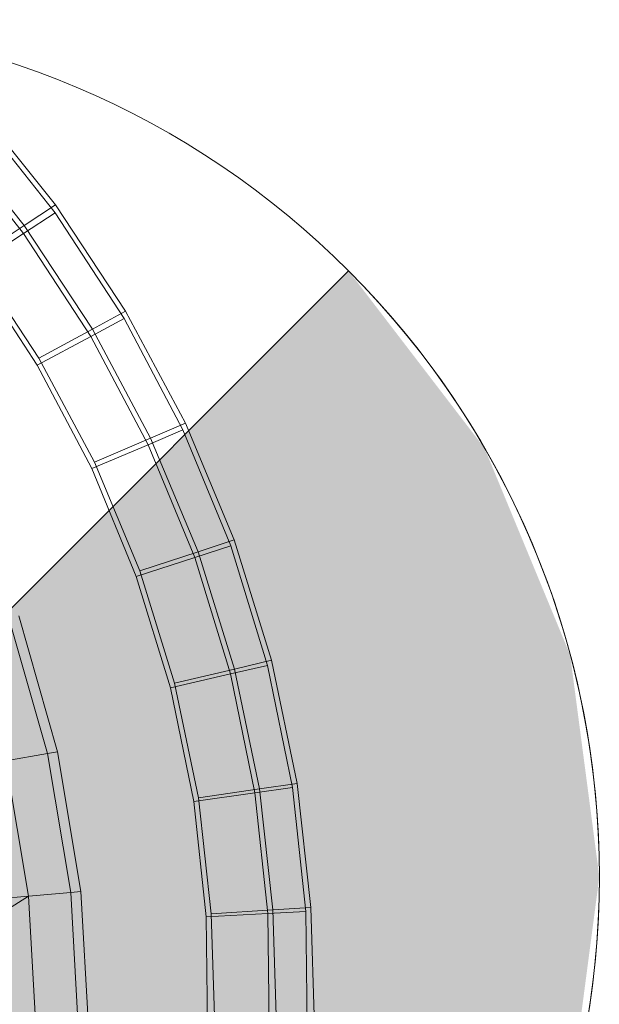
# Model space of a CAD drawing. Header units: metres. Extents: x 397.7 to 427.5, y 12.7 to 28.4.
# Tile 63 of 128: x 408.2457 to 408.3134, y 26.3146 to 26.4295. Entities that reach past the tile are written whole.
import ezdxf

# ---------------------------------------------------------------- set-up
doc = ezdxf.new("R2010")
doc.units = ezdxf.units.M
doc.layers.add('A-DETL-____-MBND', color=7, linetype='Continuous', lineweight=18)
doc.layers.add('A-DETL-GENF-OTLN', color=7, linetype='Continuous', lineweight=18)

# ---------------------------------------------------------------- blocks, each defined once
blk = doc.blocks.new('Family - Inodor P5-151873-08_ENLLUMENAT_P5')
at = {"layer": 'A-DETL-____-MBND', "color": 253, "true_color": 0xaaaaaa}
for p, q in [((0.69719, 0.29658), (0.68784, 0.30823)), ((0.69719, 0.29658), (0.68784, 0.30823)), ((0.68792, 0.30725), (0.69713, 0.29566)), ((0.68792, 0.30725), (0.69713, 0.29566)), ((0.69353, 0.29417), (0.68443, 0.30551)), ((0.69353, 0.29417), (0.68443, 0.30551)), ((0.68449, 0.30455), (0.69346, 0.29326)), ((0.68449, 0.30455), (0.69346, 0.29326)), ((0.69353, 0.29417), (0.69719, 0.29658)), ((0.69719, 0.29658), (0.69353, 0.29417)), ((0.70537, 0.28418), (0.69719, 0.29658)), ((0.70537, 0.28418), (0.69719, 0.29658)), ((0.69346, 0.29326), (0.69713, 0.29566)), ((0.69713, 0.29566), (0.69346, 0.29326)), ((0.69713, 0.29566), (0.70519, 0.28332)), ((0.69713, 0.29566), (0.70519, 0.28332)), ((0.6876, 0.29028), (0.69353, 0.29417)), ((0.69353, 0.29417), (0.6876, 0.29028)), ((0.7015, 0.28209), (0.69353, 0.29417)), ((0.7015, 0.28209), (0.69353, 0.29417)), ((0.68752, 0.28939), (0.69346, 0.29326)), ((0.69346, 0.29326), (0.68752, 0.28939)), ((0.69346, 0.29326), (0.70131, 0.28125)), ((0.69346, 0.29326), (0.70131, 0.28125)), ((0.69523, 0.27872), (0.6876, 0.29028)), ((0.69523, 0.27872), (0.6876, 0.29028)), ((0.69502, 0.27791), (0.68752, 0.28939)), ((0.68752, 0.28939), (0.69502, 0.27791)), ((0.69502, 0.27791), (0.68752, 0.28939)), ((0.69502, 0.27791), (0.68752, 0.28939)), ((0.7015, 0.28209), (0.70537, 0.28418)), ((0.70537, 0.28418), (0.7015, 0.28209)), ((0.71234, 0.27111), (0.70537, 0.28418)), ((0.71234, 0.27111), (0.70537, 0.28418)), ((0.70131, 0.28125), (0.70519, 0.28332)), ((0.70519, 0.28332), (0.70131, 0.28125)), ((0.70519, 0.28332), (0.71205, 0.27034)), ((0.70519, 0.28332), (0.71205, 0.27034)), ((0.69523, 0.27872), (0.7015, 0.28209)), ((0.7015, 0.28209), (0.69523, 0.27872)), ((0.70828, 0.26938), (0.7015, 0.28209)), ((0.70828, 0.26938), (0.7015, 0.28209)), ((0.69502, 0.27791), (0.70131, 0.28125)), ((0.70131, 0.28125), (0.69502, 0.27791)), ((0.70131, 0.28125), (0.70799, 0.26861)), ((0.70131, 0.28125), (0.70799, 0.26861)), ((0.70172, 0.26656), (0.69523, 0.27872)), ((0.70172, 0.26656), (0.69523, 0.27872)), ((0.70141, 0.26582), (0.69502, 0.27791)), ((0.69502, 0.27791), (0.70141, 0.26582)), ((0.70141, 0.26582), (0.69502, 0.27791)), ((0.70141, 0.26582), (0.69502, 0.27791)), ((0.70828, 0.26938), (0.71234, 0.27111)), ((0.71234, 0.27111), (0.70828, 0.26938)), ((0.71803, 0.2575), (0.71234, 0.27111)), ((0.71803, 0.2575), (0.71234, 0.27111)), ((0.70799, 0.26861), (0.71205, 0.27034)), ((0.71205, 0.27034), (0.70799, 0.26861)), ((0.71205, 0.27034), (0.71764, 0.25682)), ((0.71205, 0.27034), (0.71764, 0.25682)), ((0.70172, 0.26656), (0.70828, 0.26938)), ((0.70828, 0.26938), (0.70172, 0.26656)), ((0.71382, 0.25612), (0.70828, 0.26938)), ((0.71382, 0.25612), (0.70828, 0.26938)), ((0.70141, 0.26582), (0.70799, 0.26861)), ((0.70799, 0.26861), (0.70141, 0.26582)), ((0.70799, 0.26861), (0.71343, 0.25545)), ((0.70799, 0.26861), (0.71343, 0.25545)), ((0.70701, 0.25389), (0.70172, 0.26656)), ((0.70701, 0.25389), (0.70172, 0.26656)), ((0.70661, 0.25324), (0.70141, 0.26582)), ((0.70141, 0.26582), (0.70661, 0.25324)), ((0.70661, 0.25324), (0.70141, 0.26582)), ((0.70661, 0.25324), (0.70141, 0.26582)), ((0.71382, 0.25612), (0.71803, 0.2575)), ((0.71803, 0.2575), (0.71382, 0.25612)), ((0.72239, 0.24346), (0.71803, 0.2575)), ((0.72239, 0.24346), (0.71803, 0.2575)), ((0.71343, 0.25545), (0.71764, 0.25682)), ((0.71764, 0.25682), (0.71343, 0.25545)), ((0.71764, 0.25682), (0.72192, 0.24287)), ((0.71764, 0.25682), (0.72192, 0.24287)), ((0.70661, 0.25324), (0.71343, 0.25545)), ((0.71343, 0.25545), (0.70661, 0.25324)), ((0.70701, 0.25389), (0.71382, 0.25612)), ((0.71382, 0.25612), (0.70701, 0.25389)), ((0.71343, 0.25545), (0.7176, 0.24187)), ((0.71343, 0.25545), (0.7176, 0.24187)), ((0.71807, 0.24244), (0.71382, 0.25612)), ((0.71807, 0.24244), (0.71382, 0.25612)), ((0.71107, 0.24081), (0.70701, 0.25389)), ((0.71107, 0.24081), (0.70701, 0.25389)), ((0.7106, 0.24026), (0.70661, 0.25324)), ((0.70661, 0.25324), (0.7106, 0.24026)), ((0.7106, 0.24026), (0.70661, 0.25324)), ((0.7106, 0.24026), (0.70661, 0.25324)), ((0.69623, 0.23259), (0.69174, 0.24836)), ((0.69289, 0.24866), (0.6974, 0.23279)), ((0.71107, 0.24081), (0.71807, 0.24244)), ((0.71807, 0.24244), (0.71107, 0.24081)), ((0.7176, 0.24187), (0.72192, 0.24287)), ((0.72192, 0.24287), (0.7176, 0.24187)), ((0.71807, 0.24244), (0.72239, 0.24346)), ((0.72239, 0.24346), (0.71807, 0.24244)), ((0.72098, 0.22846), (0.71807, 0.24244)), ((0.72098, 0.22846), (0.71807, 0.24244)), ((0.72192, 0.24287), (0.72485, 0.22862)), ((0.72192, 0.24287), (0.72485, 0.22862)), ((0.72538, 0.22909), (0.72239, 0.24346)), ((0.72538, 0.22909), (0.72239, 0.24346)), ((0.7106, 0.24026), (0.7176, 0.24187)), ((0.7176, 0.24187), (0.7106, 0.24026)), ((0.7176, 0.24187), (0.72045, 0.22799)), ((0.7176, 0.24187), (0.72045, 0.22799)), ((0.71333, 0.22699), (0.7106, 0.24026)), ((0.7106, 0.24026), (0.71333, 0.22699)), ((0.71333, 0.22699), (0.7106, 0.24026)), ((0.71333, 0.22699), (0.7106, 0.24026)), ((0.71386, 0.22743), (0.71107, 0.24081)), ((0.71386, 0.22743), (0.71107, 0.24081)), ((0.69623, 0.23259), (0.69136, 0.23173)), ((0.6974, 0.23279), (0.69623, 0.23259)), ((0.69897, 0.21636), (0.69623, 0.23259)), ((0.6974, 0.23279), (0.70015, 0.21647)), ((0.69404, 0.21593), (0.69136, 0.23173)), ((0.72045, 0.22799), (0.72485, 0.22862)), ((0.72485, 0.22862), (0.72045, 0.22799)), ((0.72098, 0.22846), (0.72538, 0.22909)), ((0.72538, 0.22909), (0.72098, 0.22846)), ((0.72485, 0.22862), (0.72642, 0.21417)), ((0.72485, 0.22862), (0.72642, 0.21417)), ((0.72698, 0.21462), (0.72538, 0.22909)), ((0.72698, 0.21462), (0.72538, 0.22909)), ((0.71333, 0.22699), (0.72045, 0.22799)), ((0.72045, 0.22799), (0.71333, 0.22699)), ((0.71386, 0.22743), (0.72098, 0.22846)), ((0.72098, 0.22846), (0.71386, 0.22743)), ((0.72045, 0.22799), (0.72197, 0.21393)), ((0.72045, 0.22799), (0.72197, 0.21393)), ((0.72254, 0.21434), (0.72098, 0.22846)), ((0.72254, 0.21434), (0.72098, 0.22846)), ((0.71478, 0.21354), (0.71333, 0.22699)), ((0.71333, 0.22699), (0.71478, 0.21354)), ((0.71478, 0.21354), (0.71333, 0.22699)), ((0.71478, 0.21354), (0.71333, 0.22699)), ((0.71536, 0.21387), (0.71386, 0.22743)), ((0.71536, 0.21387), (0.71386, 0.22743)), ((0.69897, 0.21636), (0.69404, 0.21593)), ((0.70015, 0.21647), (0.69897, 0.21636)), ((0.69989, 0.19991), (0.69897, 0.21636)), ((0.70015, 0.21647), (0.70107, 0.19991)), ((0.69404, 0.21593), (0.66725, 0.21359)), ((0.69404, 0.21593), (0.66806, 0.19991)), ((0.69494, 0.19991), (0.69404, 0.21593)), ((0.71478, 0.21354), (0.72197, 0.21393)), ((0.72197, 0.21393), (0.71478, 0.21354)), ((0.71536, 0.21387), (0.72254, 0.21434)), ((0.72254, 0.21434), (0.71536, 0.21387)), ((0.71582, 0.19976), (0.71536, 0.21387)), ((0.71582, 0.19976), (0.71536, 0.21387)), ((0.72197, 0.21393), (0.72642, 0.21417)), ((0.72642, 0.21417), (0.72197, 0.21393)), ((0.72197, 0.21393), (0.72214, 0.19999)), ((0.72197, 0.21393), (0.72214, 0.19999)), ((0.72254, 0.21434), (0.72698, 0.21462)), ((0.72698, 0.21462), (0.72254, 0.21434)), ((0.72302, 0.19976), (0.72254, 0.21434)), ((0.72302, 0.19976), (0.72254, 0.21434)), ((0.72642, 0.21417), (0.72659, 0.19999)), ((0.72642, 0.21417), (0.72659, 0.19999)), ((0.72747, 0.19975), (0.72698, 0.21462)), ((0.72747, 0.19975), (0.72698, 0.21462)), ((0.71494, 0.19999), (0.71478, 0.21354)), ((0.71478, 0.21354), (0.71494, 0.19999)), ((0.71494, 0.19999), (0.71478, 0.21354)), ((0.71494, 0.19999), (0.71478, 0.21354))]:
    blk.add_line(p, q, dxfattribs=at)
blk = doc.blocks.new('LONDR55-XX_ZZ-ARQ-CAA-M3D-Londres55_ifc-1-08_ENLLUMENAT_P5')
at = {"layer": 'A-DETL-____-MBND', "color": 253, "lineweight": 18, "true_color": 0xaaaaaa}
blk.add_blockref('Family - Inodor P5-151873-08_ENLLUMENAT_P5', (407.55268, 26.11126), dxfattribs=at)
blk = doc.blocks.new('ZYR_06_02_02 Down Superficie - L 01-834878-08_ENLLUMENAT_P5')
at = {"layer": 'A-DETL-GENF-OTLN', "true_color": 0x00c400}
blk.add_hatch(color=92, dxfattribs=at).paths.add_polyline_path([(0.07071, -0.07071), (0.0866, -0.05), (0.09659, -0.02588), (0.1, 0), (0.09659, 0.02588), (0.0866, 0.05), (0.07071, 0.07071), (0, 0)])
at = {"layer": 'A-DETL-GENF-OTLN', "color": 92, "true_color": 0x00c400}
for p, q in [((-0.07071, -0.07071), (0.07071, 0.07071)), ((0.07071, 0.07071), (0, 0))]:
    blk.add_line(p, q, dxfattribs=at)
blk.add_circle((0, 0), 0.1, dxfattribs=at)
blk.add_arc((0, 0), 0.1, 315, 45, dxfattribs=at)

msp = doc.modelspace()

# ---------------------------------------------------------------- block references
at = {"lineweight": 5}
msp.add_blockref('LONDR55-XX_ZZ-ARQ-CAA-M3D-Londres55_ifc-1-08_ENLLUMENAT_P5', (0, 0), dxfattribs=at)
at = {"layer": 'A-DETL-GENF-OTLN', "color": 92, "true_color": 0x00c400}
msp.add_blockref('ZYR_06_02_02 Down Superficie - L 01-834878-08_ENLLUMENAT_P5', (408.21336, 26.32946), dxfattribs=at)

doc.saveas('drawing.dxf')
